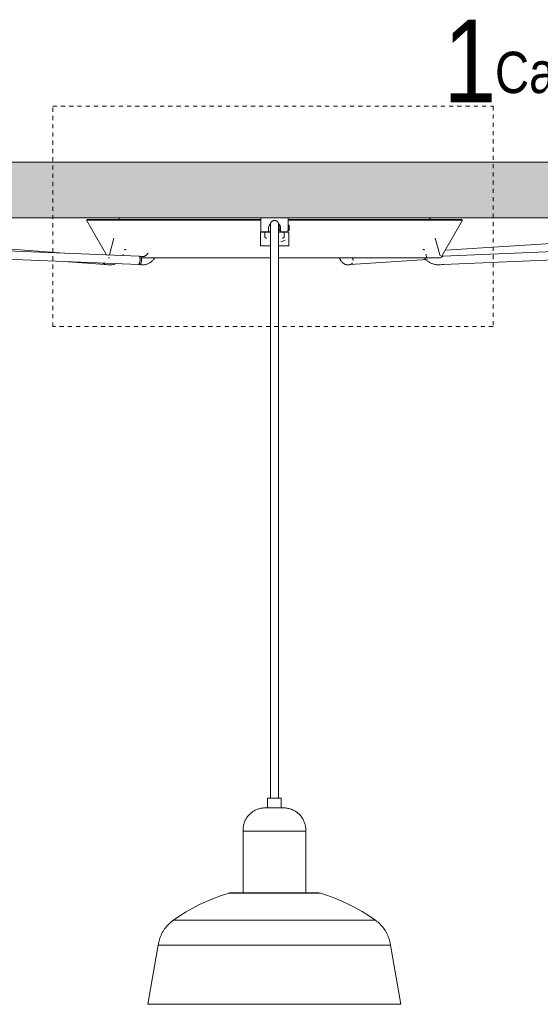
# Model space of a CAD drawing. Header units: millimetres. Extents: x 5395 to 9802, y 581 to 7363.
# Tile 3 of 7: x 6409 to 6787, y 1429 to 2144. Entities that reach past the tile are written whole.
import ezdxf

# ---------------------------------------------------------------- set-up
doc = ezdxf.new("R2010")
doc.units = ezdxf.units.MM
doc.linetypes.add('Dash', pattern=[6, 3, -3])
doc.layers.add('Lighthing Fixture Dim Grey Dash', color=7, linetype='Dash', lineweight=9, true_color=0xd2d2d2)
for name, color, linetype, lineweight in [('Luminarias', 7, 'Continuous', 20), ('Notas de texto', 7, 'Continuous', 9), ('Techos', 7, 'Continuous', 9)]:
    doc.layers.add(name, color=color, linetype=linetype, lineweight=lineweight)
doc.styles.add('Arial Narrow_1', font='ARIALN.TTF', dxfattribs={"height": 60})
doc.styles.add('Arial Narrow_2', font='ARIALN.TTF', dxfattribs={"height": 30})

# ---------------------------------------------------------------- blocks, each defined once
blk = doc.blocks.new('64255-124-5L - 64314-44-5L SAMBA Black_ribbon beige pendant lamp ø450-5L-812508-Alzado_PDF')
at = {"layer": 'Luminarias', "lineweight": 9}
for p, q in [((6495.75, 1972.23), (5852.86, 1997.7)), ((6444.49, 1974.26), (6131.37, 1997.95)), ((6458.28, 1998.89), (6457.42, 1998.39)), ((6457.42, 1998.39), (6471.99, 1973.17)), ((6584.11, 1998.39), (6457.42, 1998.39)), ((6584.1, 1998.89), (6458.28, 1998.89)), ((6481.1, 1999.42), (6480.96, 1998.89)), ((6482, 2000), (6481.86, 2000)), ((6584.11, 2000), (6584.11, 1990)), ((6594.11, 2000), (6584.11, 2000)), ((6591.11, 1995.21), (6591.11, 1995.21)), ((6604.11, 2000), (6594.11, 2000)), ((6597.11, 1995.21), (6597.11, 1995.21)), ((6604.11, 1994.8), (6604.11, 2000)), ((6730.8, 1998.39), (6604.12, 1998.39)), ((6729.94, 1998.89), (6604.13, 1998.89)), ((6706.22, 2000), (6706.36, 2000)), ((6707.26, 1998.89), (6707.12, 1999.42)), ((6715.3, 1971.57), (6730.8, 1998.39)), ((7333.84, 1997.63), (6716.5, 1972.23)), ((7055.7, 1997.95), (6718.23, 1976.63)), ((6730.8, 1998.39), (6729.94, 1998.89)), ((5853.01, 1991.69), (6495.51, 1966.24)), ((6583.82, 1989.27), (6583.82, 1979.77)), ((6584.11, 1990), (6589.75, 1990)), ((6587.18, 1990), (6587.18, 1986)), ((6589.05, 1989.77), (6591.06, 1989.77)), ((6589.65, 1989.77), (6591.06, 1989.77)), ((6589.75, 1990), (6589.75, 1992.66)), ((6589.75, 1989.74), (6589.75, 1990)), ((6591.11, 1994.95), (6591.11, 1986.75)), ((6591.11, 1989.48), (6591.11, 1983.84)), ((6597.85, 1994.8), (6597.05, 1994)), ((6597.07, 1991.58), (6597.85, 1990.8)), ((6597.11, 1986.75), (6597.11, 1994.95)), ((6597.11, 1983.84), (6597.11, 1989.48)), ((6597.56, 1989.77), (6598.56, 1989.77)), ((6597.56, 1989.77), (6599.17, 1989.77)), ((6597.85, 1994.8), (6597.85, 1990.8)), ((6597.85, 1990.8), (6598.47, 1990.8)), ((6598.47, 1992.66), (6598.47, 1990)), ((6598.47, 1990), (6598.47, 1989.74)), ((6598.47, 1990), (6604.11, 1990)), ((6601.04, 1986), (6601.04, 1990)), ((6603.61, 1990.8), (6604.85, 1990.8)), ((6604.85, 1994.8), (6603.83, 1994.8)), ((6604.85, 1993.28), (6603.93, 1993.28)), ((6604.85, 1991.52), (6603.99, 1991.52)), ((6604.11, 1990), (6604.11, 1990.8)), ((6604.4, 1979.77), (6604.4, 1989.27)), ((6604.85, 1990.8), (6604.85, 1994.8)), ((6604.85, 1991.52), (6604.85, 1991.82)), ((6716.74, 1966.24), (7334.25, 1991.64)), ((6477.36, 1985.46), (6474.08, 1973.22)), ((6587.18, 1986), (6588.36, 1985)), ((6591.11, 1983.84), (6591.11, 1578.51)), ((6597.11, 1578.51), (6597.11, 1983.84)), ((6598.65, 1982.73), (6601.89, 1983.84)), ((6599.86, 1985), (6601.04, 1986)), ((6714.14, 1973.22), (6710.86, 1985.46)), ((6485.94, 1977.09), (6486.2, 1977.09)), ((6591.02, 1979.77), (6583.82, 1979.77)), ((6604.4, 1979.77), (6597.2, 1979.77)), ((6702.16, 1977.09), (6702.34, 1977.09)), ((6444.14, 1968.27), (6470.96, 1966.24)), ((6473.87, 1971.07), (6474.16, 1971.07)), ((6484.21, 1973.74), (6483.93, 1972.7)), ((6497.05, 1972.11), (6495.92, 1972.22)), ((6497.84, 1971.99), (6496.03, 1972.21)), ((6649.01, 1966.24), (6704.95, 1969.77)), ((6704.72, 1971.07), (6704.01, 1973.74)), ((6716.32, 1972.22), (6715.61, 1972.15)), ((6716.34, 1972.22), (6715.61, 1972.15)), ((6470.62, 1966.29), (6471.19, 1966.18)), ((6470.8, 1966.25), (6473.07, 1966.03)), ((6495.31, 1966.26), (6497.13, 1966.04)), ((6495.34, 1966.25), (6496.47, 1966.14)), ((6648.41, 1966.08), (6649.42, 1966.3)), ((6648.56, 1966.16), (6649.28, 1966.27)), ((6714.66, 1966.03), (6716.92, 1966.25)), ((6715.86, 1966.14), (6716.93, 1966.25)), ((6589.01, 1578.51), (6589.01, 1571.54)), ((6590.11, 1578.51), (6589.01, 1578.51)), ((6599.01, 1578.51), (6590.11, 1578.51)), ((6599.01, 1571.54), (6599.01, 1578.51)), ((6571.24, 1554.54), (6571.24, 1509.89)), ((6576.24, 1554.54), (6571.24, 1554.54)), ((6616.78, 1554.54), (6576.24, 1554.54)), ((6616.78, 1509.89), (6616.78, 1554.54)), ((6560.56, 1509.53), (6567.91, 1509.53)), ((6567.91, 1509.53), (6627.26, 1509.53)), ((6536.75, 1489.99), (6520.9, 1489.99)), ((6667.39, 1489.99), (6536.75, 1489.99)), ((6509.55, 1471.86), (6502, 1428.89)), ((6528.1, 1471.86), (6509.55, 1471.86)), ((6678.47, 1471.86), (6528.1, 1471.86)), ((6686.01, 1428.89), (6678.47, 1471.86)), ((6522.21, 1428.89), (6502, 1428.89)), ((6686.01, 1428.89), (6522.21, 1428.89))]:
    blk.add_line(p, q, dxfattribs=at)
at = {"layer": 'Luminarias', "lineweight": 9, "flags": 128}
for points in [[(6481.1, 1999.42), (6481.11, 1999.45), (6481.12, 1999.48), (6481.13, 1999.51), (6481.14, 1999.54), (6481.15, 1999.57), (6481.17, 1999.6), (6481.18, 1999.62), (6481.2, 1999.65), (6481.22, 1999.67), (6481.24, 1999.7), (6481.26, 1999.72), (6481.28, 1999.75), (6481.3, 1999.77), (6481.32, 1999.79), (6481.35, 1999.81), (6481.37, 1999.83), (6481.39, 1999.85), (6481.42, 1999.87), (6481.45, 1999.89), (6481.47, 1999.9), (6481.5, 1999.92), (6481.53, 1999.93), (6481.56, 1999.94), (6481.59, 1999.95), (6481.62, 1999.96), (6481.65, 1999.97), (6481.68, 1999.98), (6481.71, 1999.99), (6481.74, 1999.99), (6481.77, 2000), (6481.8, 2000), (6481.83, 2000), (6481.85, 2000)], [(6538.29, 1999.99), (6538.32, 2000), (6538.34, 2000), (6538.36, 2000)], [(6591.11, 1995.21), (6591.11, 1995.33), (6591.12, 1995.45), (6591.13, 1995.57), (6591.15, 1995.69), (6591.17, 1995.81), (6591.2, 1995.93), (6591.23, 1996.04), (6591.26, 1996.16), (6591.3, 1996.27), (6591.35, 1996.38), (6591.39, 1996.49), (6591.45, 1996.6), (6591.51, 1996.7), (6591.57, 1996.81), (6591.63, 1996.91), (6591.7, 1997.01), (6591.78, 1997.1), (6591.85, 1997.19), (6591.93, 1997.28), (6592.02, 1997.37), (6592.11, 1997.45), (6592.2, 1997.53), (6592.29, 1997.6), (6592.39, 1997.67), (6592.49, 1997.74), (6592.59, 1997.8), (6592.7, 1997.86), (6592.8, 1997.91), (6592.91, 1997.96), (6593.02, 1998.01), (6593.13, 1998.05), (6593.25, 1998.09), (6593.36, 1998.12), (6593.48, 1998.15), (6593.6, 1998.17), (6593.72, 1998.19), (6593.84, 1998.2), (6593.96, 1998.21), (6594.08, 1998.21), (6594.11, 1998.21)], [(6591.11, 1995.21), (6591.11, 1995.13), (6591.11, 1995.04), (6591.11, 1994.94), (6591.11, 1994.83), (6591.11, 1994.72), (6591.11, 1994.59), (6591.11, 1994.46), (6591.11, 1994.32), (6591.11, 1994.17), (6591.11, 1994.01), (6591.11, 1993.85), (6591.11, 1993.68), (6591.11, 1993.5), (6591.11, 1993.32), (6591.11, 1993.13), (6591.11, 1992.93), (6591.11, 1992.73), (6591.11, 1992.53), (6591.11, 1992.31), (6591.11, 1992.1), (6591.11, 1991.88), (6591.11, 1991.66), (6591.11, 1991.43), (6591.11, 1991.2), (6591.11, 1990.96), (6591.11, 1990.73), (6591.11, 1990.49), (6591.11, 1990.25), (6591.11, 1990.01), (6591.11, 1989.77), (6591.11, 1989.53), (6591.11, 1989.48)], [(6591.11, 1994.62), (6591.11, 1995.02), (6591.11, 1995.2), (6591.11, 1995.21)], [(6594.11, 1998.21), (6594.23, 1998.21), (6594.35, 1998.2), (6594.47, 1998.19), (6594.59, 1998.18), (6594.71, 1998.15), (6594.82, 1998.13), (6594.94, 1998.1), (6595.05, 1998.06), (6595.17, 1998.02), (6595.28, 1997.98), (6595.39, 1997.93), (6595.49, 1997.88), (6595.6, 1997.82), (6595.7, 1997.76), (6595.8, 1997.69), (6595.9, 1997.62), (6596, 1997.55), (6596.09, 1997.47), (6596.18, 1997.39), (6596.26, 1997.3), (6596.34, 1997.22), (6596.42, 1997.13), (6596.5, 1997.03), (6596.57, 1996.93), (6596.63, 1996.84), (6596.7, 1996.73), (6596.75, 1996.63), (6596.81, 1996.52), (6596.86, 1996.41), (6596.91, 1996.3), (6596.95, 1996.19), (6596.98, 1996.07), (6597.02, 1995.96), (6597.04, 1995.84), (6597.07, 1995.72), (6597.08, 1995.61), (6597.1, 1995.49), (6597.11, 1995.37), (6597.11, 1995.25), (6597.11, 1995.21)], [(6597.11, 1995.21), (6597.11, 1995.11), (6597.11, 1994.78), (6597.11, 1994.62)], [(6597.11, 1994.69), (6597.11, 1994.81), (6597.11, 1994.92), (6597.11, 1995.02), (6597.11, 1995.11), (6597.11, 1995.2), (6597.11, 1995.21)], [(6649.86, 2000), (6649.88, 2000), (6649.9, 2000), (6649.93, 1999.99)], [(6706.36, 2000), (6706.4, 2000), (6706.43, 2000), (6706.46, 1999.99), (6706.49, 1999.99), (6706.52, 1999.98), (6706.55, 1999.98), (6706.58, 1999.97), (6706.61, 1999.96), (6706.64, 1999.95), (6706.67, 1999.94), (6706.7, 1999.93), (6706.73, 1999.91), (6706.75, 1999.9), (6706.78, 1999.88), (6706.81, 1999.86), (6706.83, 1999.85), (6706.86, 1999.83), (6706.88, 1999.81), (6706.9, 1999.79), (6706.92, 1999.76), (6706.95, 1999.74), (6706.97, 1999.72), (6706.99, 1999.69), (6707, 1999.67), (6707.02, 1999.64), (6707.04, 1999.61), (6707.05, 1999.59), (6707.07, 1999.56), (6707.08, 1999.53), (6707.09, 1999.5), (6707.1, 1999.47), (6707.11, 1999.44), (6707.12, 1999.42)], [(6583.82, 1989.27), (6583.82, 1989.29), (6583.82, 1989.31), (6583.82, 1989.33), (6583.82, 1989.35), (6583.83, 1989.37), (6583.83, 1989.39), (6583.84, 1989.41), (6583.84, 1989.43), (6583.85, 1989.45), (6583.86, 1989.47), (6583.86, 1989.48), (6583.87, 1989.5), (6583.88, 1989.52), (6583.89, 1989.54), (6583.9, 1989.55), (6583.92, 1989.57), (6583.93, 1989.59), (6583.94, 1989.6), (6583.96, 1989.62), (6583.97, 1989.63), (6583.98, 1989.65), (6584, 1989.66), (6584.02, 1989.67), (6584.03, 1989.68), (6584.05, 1989.69), (6584.07, 1989.7), (6584.08, 1989.71), (6584.1, 1989.72), (6584.12, 1989.73), (6584.14, 1989.74), (6584.16, 1989.75), (6584.18, 1989.75), (6584.2, 1989.76), (6584.22, 1989.76), (6584.24, 1989.77), (6584.26, 1989.77), (6584.28, 1989.77), (6584.3, 1989.77), (6584.32, 1989.77), (6584.32, 1989.77)], [(6591.03, 1989.77), (6590.66, 1989.77), (6590.3, 1989.77), (6589.94, 1989.77), (6589.59, 1989.77), (6589.25, 1989.77), (6588.91, 1989.77), (6588.58, 1989.77), (6588.26, 1989.77), (6587.95, 1989.77), (6587.65, 1989.77), (6587.37, 1989.77), (6587.09, 1989.77), (6586.82, 1989.77), (6586.57, 1989.77), (6586.32, 1989.77), (6586.09, 1989.77), (6585.87, 1989.77), (6585.67, 1989.77), (6585.48, 1989.77), (6585.3, 1989.77), (6585.14, 1989.77), (6584.99, 1989.77), (6584.85, 1989.77), (6584.73, 1989.77), (6584.63, 1989.77), (6584.54, 1989.77), (6584.46, 1989.77), (6584.4, 1989.77), (6584.36, 1989.77), (6584.33, 1989.77), (6584.32, 1989.77), (6584.32, 1989.77)], [(6584.32, 1989.77), (6584.33, 1989.77), (6584.35, 1989.77), (6584.39, 1989.77), (6584.45, 1989.77), (6584.52, 1989.77), (6584.6, 1989.77), (6584.7, 1989.77), (6584.82, 1989.77), (6584.95, 1989.77), (6585.09, 1989.77), (6585.25, 1989.77), (6585.43, 1989.77), (6585.61, 1989.77), (6585.82, 1989.77), (6586.03, 1989.77), (6586.26, 1989.77), (6586.5, 1989.77), (6586.75, 1989.77), (6587.01, 1989.77), (6587.29, 1989.77), (6587.47, 1989.77)], [(6589.84, 1989.77), (6590.2, 1989.77), (6590.56, 1989.77), (6590.93, 1989.77), (6591.11, 1989.77)], [(6603.9, 1989.77), (6603.89, 1989.77), (6603.87, 1989.77), (6603.83, 1989.77), (6603.77, 1989.77), (6603.7, 1989.77), (6603.62, 1989.77), (6603.52, 1989.77), (6603.4, 1989.77), (6603.27, 1989.77), (6603.12, 1989.77), (6602.96, 1989.77), (6602.79, 1989.77), (6602.6, 1989.77), (6602.4, 1989.77), (6602.19, 1989.77), (6601.96, 1989.77), (6601.72, 1989.77), (6601.47, 1989.77), (6601.2, 1989.77), (6600.93, 1989.77), (6600.64, 1989.77), (6600.35, 1989.77), (6600.04, 1989.77), (6599.72, 1989.77), (6599.4, 1989.77), (6599.06, 1989.77), (6598.72, 1989.77), (6598.37, 1989.77), (6598.02, 1989.77), (6597.66, 1989.77), (6597.29, 1989.77), (6597.1, 1989.77)], [(6597.11, 1989.48), (6597.11, 1989.73), (6597.11, 1989.97), (6597.11, 1990.21), (6597.11, 1990.45), (6597.11, 1990.68), (6597.11, 1990.92), (6597.11, 1991.15), (6597.11, 1991.38), (6597.11, 1991.61), (6597.11, 1991.84), (6597.11, 1992.06), (6597.11, 1992.27), (6597.11, 1992.49), (6597.11, 1992.69), (6597.11, 1992.89), (6597.11, 1993.09), (6597.11, 1993.28), (6597.11, 1993.47), (6597.11, 1993.65), (6597.11, 1993.82), (6597.11, 1993.98), (6597.11, 1994.14), (6597.11, 1994.29), (6597.11, 1994.43), (6597.11, 1994.57), (6597.11, 1994.69)], [(6597.19, 1989.77), (6597.56, 1989.77), (6597.92, 1989.77), (6598.28, 1989.77), (6598.47, 1989.77)], [(6600.85, 1989.77), (6601.13, 1989.77), (6601.4, 1989.77), (6601.65, 1989.77), (6601.9, 1989.77), (6602.13, 1989.77), (6602.35, 1989.77), (6602.55, 1989.77), (6602.74, 1989.77), (6602.92, 1989.77), (6603.08, 1989.77), (6603.23, 1989.77), (6603.37, 1989.77), (6603.49, 1989.77), (6603.59, 1989.77), (6603.68, 1989.77), (6603.75, 1989.77), (6603.81, 1989.77), (6603.86, 1989.77), (6603.88, 1989.77), (6603.9, 1989.77), (6603.9, 1989.77)], [(6603.9, 1989.77), (6603.92, 1989.77), (6603.94, 1989.77), (6603.96, 1989.77), (6603.98, 1989.77), (6604, 1989.76), (6604.02, 1989.76), (6604.04, 1989.75), (6604.06, 1989.75), (6604.08, 1989.74), (6604.09, 1989.73), (6604.11, 1989.73), (6604.13, 1989.72), (6604.15, 1989.71), (6604.17, 1989.7), (6604.18, 1989.69), (6604.2, 1989.67), (6604.21, 1989.66), (6604.23, 1989.65), (6604.24, 1989.64), (6604.26, 1989.62), (6604.27, 1989.61), (6604.29, 1989.59), (6604.3, 1989.58), (6604.31, 1989.56), (6604.32, 1989.54), (6604.33, 1989.52), (6604.34, 1989.51), (6604.35, 1989.49), (6604.36, 1989.47), (6604.37, 1989.45), (6604.37, 1989.43), (6604.38, 1989.41), (6604.39, 1989.39), (6604.39, 1989.38), (6604.39, 1989.36), (6604.4, 1989.34), (6604.4, 1989.32), (6604.4, 1989.3), (6604.4, 1989.27), (6604.4, 1989.27)], [(6485.09, 1976.71), (6485.11, 1976.74), (6485.14, 1976.77), (6485.17, 1976.8), (6485.19, 1976.83), (6485.22, 1976.86), (6485.25, 1976.88), (6485.28, 1976.9), (6485.32, 1976.93), (6485.35, 1976.95), (6485.38, 1976.97), (6485.42, 1976.98), (6485.45, 1977), (6485.49, 1977.02), (6485.52, 1977.03), (6485.56, 1977.04), (6485.6, 1977.05), (6485.64, 1977.06), (6485.67, 1977.07), (6485.71, 1977.08), (6485.75, 1977.08), (6485.79, 1977.09), (6485.83, 1977.09)], [(6486.41, 1977.09), (6486.06, 1977.09), (6485.88, 1977.09)], [(6502.22, 1974.49), (6502.06, 1974.26), (6501.9, 1974.03), (6501.73, 1973.82), (6501.56, 1973.62), (6501.39, 1973.44), (6501.21, 1973.26), (6501.03, 1973.1), (6500.85, 1972.94), (6500.66, 1972.8), (6500.48, 1972.67), (6500.29, 1972.56), (6500.1, 1972.45), (6499.92, 1972.36), (6499.73, 1972.27), (6499.55, 1972.2), (6499.36, 1972.14), (6499.18, 1972.08), (6498.99, 1972.04), (6498.81, 1972.01), (6498.63, 1971.99), (6498.44, 1971.97), (6498.27, 1971.97)], [(6702.27, 1977.09), (6702.02, 1977.09), (6701.77, 1977.09)], [(6702.4, 1977.09), (6702.44, 1977.09), (6702.48, 1977.08), (6702.52, 1977.08), (6702.55, 1977.07), (6702.59, 1977.06), (6702.63, 1977.05), (6702.67, 1977.04), (6702.7, 1977.03), (6702.74, 1977.01), (6702.78, 1977), (6702.81, 1976.98), (6702.85, 1976.96), (6702.88, 1976.94), (6702.91, 1976.92), (6702.94, 1976.9), (6702.97, 1976.87), (6703, 1976.85), (6703.03, 1976.82), (6703.06, 1976.79), (6703.09, 1976.77), (6703.11, 1976.74), (6703.14, 1976.71)], [(6473.78, 1971.07), (6473.74, 1971.07), (6473.7, 1971.07), (6473.66, 1971.08), (6473.62, 1971.08), (6473.58, 1971.09), (6473.54, 1971.1), (6473.5, 1971.11), (6473.46, 1971.12), (6473.42, 1971.13), (6473.39, 1971.15)], [(6473.61, 1972.86), (6473.63, 1972.86), (6473.65, 1972.86), (6473.66, 1972.86), (6473.68, 1972.86), (6473.7, 1972.87), (6473.72, 1972.87), (6473.74, 1972.87), (6473.76, 1972.88), (6473.78, 1972.89), (6473.8, 1972.89), (6473.81, 1972.9)], [(6473.93, 1971.07), (6473.78, 1971.07), (6473.78, 1971.07)], [(6474.03, 1973.1), (6474.04, 1973.11), (6474.05, 1973.13), (6474.05, 1973.15), (6474.06, 1973.17), (6474.07, 1973.19), (6474.07, 1973.2), (6474.08, 1973.22)], [(6474.34, 1965.97), (6474.88, 1965.98), (6475.42, 1966.01), (6475.96, 1966.07), (6476.5, 1966.15), (6477.03, 1966.25), (6477.56, 1966.37), (6478.09, 1966.51), (6478.61, 1966.68), (6479.12, 1966.86)], [(6497.59, 1971.07), (6500.54, 1971.07), (6503.64, 1971.07), (6506.89, 1971.07), (6510.27, 1971.07), (6513.79, 1971.07), (6517.44, 1971.07), (6521.21, 1971.07), (6525.1, 1971.07), (6529.09, 1971.07), (6533.19, 1971.07), (6537.39, 1971.07), (6541.68, 1971.07), (6546.05, 1971.07), (6550.51, 1971.07), (6555.03, 1971.07), (6559.61, 1971.07), (6564.25, 1971.07), (6568.93, 1971.07), (6573.66, 1971.07), (6578.41, 1971.07), (6583.2, 1971.07), (6588, 1971.07), (6591.11, 1971.07)], [(6498.27, 1971.97), (6498.09, 1971.97), (6497.91, 1971.99), (6497.84, 1971.99)], [(6498.27, 1965.97), (6498.76, 1965.98), (6499.25, 1966.02), (6499.74, 1966.08), (6500.22, 1966.17), (6500.7, 1966.28), (6501.17, 1966.42), (6501.63, 1966.57), (6502.09, 1966.75), (6502.54, 1966.96), (6502.98, 1967.18), (6503.4, 1967.43), (6503.82, 1967.69), (6504.22, 1967.97), (6504.62, 1968.28), (6505, 1968.59), (6505.36, 1968.93), (6505.72, 1969.28), (6506.06, 1969.65), (6506.38, 1970.03), (6506.69, 1970.42), (6506.99, 1970.83), (6507.16, 1971.08)], [(6597.11, 1971.07), (6598.92, 1971.07), (6603.73, 1971.07), (6608.51, 1971.07), (6613.28, 1971.07), (6618.02, 1971.07), (6622.71, 1971.07), (6627.36, 1971.07), (6631.96, 1971.07), (6636.5, 1971.07), (6640.97, 1971.07), (6645.36, 1971.07), (6649.68, 1971.07), (6653.9, 1971.07), (6658.03, 1971.07), (6662.05, 1971.07), (6665.97, 1971.07), (6669.77, 1971.07), (6673.46, 1971.07), (6677.01, 1971.07), (6680.43, 1971.07), (6683.71, 1971.07), (6686.86, 1971.07), (6689.85, 1971.07), (6692.69, 1971.07), (6695.37, 1971.07), (6697.89, 1971.07), (6700.24, 1971.07), (6702.42, 1971.07), (6704.43, 1971.07), (6706.27, 1971.07), (6707.92, 1971.07), (6709.39, 1971.07), (6710.68, 1971.07), (6711.78, 1971.07), (6712.69, 1971.07), (6713.42, 1971.07), (6713.95, 1971.07), (6714.29, 1971.07), (6714.44, 1971.07), (6714.44, 1971.07)], [(6647.34, 1965.97), (6646.88, 1965.99), (6646.42, 1966.05), (6645.98, 1966.16), (6645.55, 1966.3), (6645.14, 1966.47), (6644.76, 1966.67), (6644.39, 1966.89), (6644.05, 1967.13), (6643.73, 1967.39), (6643.43, 1967.67), (6643.15, 1967.96), (6642.88, 1968.27), (6642.63, 1968.58), (6642.39, 1968.91), (6642.17, 1969.24), (6641.96, 1969.59), (6641.76, 1969.95), (6641.57, 1970.31), (6641.39, 1970.69), (6641.23, 1971.07)], [(6703.01, 1970.97), (6703.37, 1970.55), (6703.73, 1970.15), (6704.12, 1969.76), (6704.51, 1969.39), (6704.93, 1969.04), (6705.35, 1968.7), (6705.79, 1968.38), (6706.24, 1968.07), (6706.71, 1967.79), (6707.18, 1967.52), (6707.66, 1967.28), (6708.16, 1967.05), (6708.66, 1966.85), (6709.17, 1966.66), (6709.69, 1966.5), (6710.21, 1966.36), (6710.74, 1966.24), (6711.27, 1966.14), (6711.81, 1966.07), (6712.35, 1966.01), (6712.89, 1965.98), (6713.4, 1965.97)], [(6714.44, 1971.07), (6714.35, 1971.07), (6714.06, 1971.07), (6713.58, 1971.07), (6712.91, 1971.07), (6712.04, 1971.07), (6710.99, 1971.07), (6709.76, 1971.07), (6708.33, 1971.07), (6707.63, 1971.07)], [(6714.14, 1973.22), (6714.15, 1973.2), (6714.15, 1973.18), (6714.16, 1973.16), (6714.17, 1973.14), (6714.17, 1973.13), (6714.18, 1973.11), (6714.19, 1973.09), (6714.2, 1973.08), (6714.21, 1973.06), (6714.23, 1973.04), (6714.24, 1973.03), (6714.25, 1973.01), (6714.27, 1973), (6714.28, 1972.99), (6714.29, 1972.97), (6714.31, 1972.96), (6714.32, 1972.95), (6714.34, 1972.94), (6714.36, 1972.93), (6714.37, 1972.92), (6714.39, 1972.91), (6714.41, 1972.9), (6714.43, 1972.89), (6714.44, 1972.88), (6714.46, 1972.88), (6714.48, 1972.87), (6714.5, 1972.87), (6714.52, 1972.86), (6714.54, 1972.86), (6714.56, 1972.86), (6714.58, 1972.86), (6714.6, 1972.86), (6714.61, 1972.86)], [(6715.3, 1971.57), (6715.28, 1971.53), (6715.26, 1971.5), (6715.24, 1971.47), (6715.21, 1971.44), (6715.19, 1971.4), (6715.16, 1971.38), (6715.13, 1971.35), (6715.1, 1971.32), (6715.07, 1971.29), (6715.04, 1971.27), (6715.01, 1971.25), (6714.98, 1971.22), (6714.94, 1971.2), (6714.91, 1971.18), (6714.87, 1971.17), (6714.84, 1971.15), (6714.8, 1971.14), (6714.76, 1971.12), (6714.72, 1971.11), (6714.69, 1971.1), (6714.65, 1971.09), (6714.61, 1971.08), (6714.57, 1971.08), (6714.53, 1971.07), (6714.49, 1971.07), (6714.45, 1971.07), (6714.44, 1971.07)], [(6473.07, 1966.03), (6473.61, 1965.99), (6474.15, 1965.97), (6474.34, 1965.97)], [(6497.13, 1966.04), (6497.62, 1965.99), (6498.11, 1965.97), (6498.27, 1965.97)], [(6647.34, 1965.97), (6647.8, 1965.99), (6648.26, 1966.05), (6648.41, 1966.08)], [(6713.4, 1965.97), (6713.94, 1965.98), (6714.48, 1966.01), (6714.66, 1966.03)], [(6571.24, 1554.54), (6571.21, 1555.18), (6571.21, 1555.82), (6571.24, 1556.46), (6571.29, 1557.1), (6571.37, 1557.74), (6571.47, 1558.37), (6571.6, 1559), (6571.75, 1559.62), (6571.93, 1560.24), (6572.13, 1560.85), (6572.36, 1561.45), (6572.61, 1562.04), (6572.88, 1562.62), (6573.18, 1563.19), (6573.5, 1563.75), (6573.84, 1564.29), (6574.21, 1564.82), (6574.59, 1565.34), (6574.99, 1565.84), (6575.42, 1566.32), (6575.86, 1566.78), (6576.32, 1567.23), (6576.8, 1567.66), (6577.3, 1568.07), (6577.81, 1568.46), (6578.33, 1568.82), (6578.87, 1569.17), (6579.43, 1569.49), (6579.99, 1569.8), (6580.57, 1570.08), (6581.16, 1570.33), (6581.76, 1570.56), (6582.37, 1570.77), (6582.98, 1570.95), (6583.6, 1571.11), (6584.23, 1571.25), (6584.86, 1571.36), (6585.5, 1571.44), (6586.14, 1571.5), (6586.78, 1571.53), (6587.26, 1571.54)], [(6588.74, 1571.54), (6588.58, 1571.54), (6588.42, 1571.54), (6588.28, 1571.54), (6588.14, 1571.54), (6588.01, 1571.54), (6587.89, 1571.54), (6587.78, 1571.54), (6587.68, 1571.54), (6587.59, 1571.54), (6587.52, 1571.54), (6587.45, 1571.54), (6587.39, 1571.54), (6587.34, 1571.54), (6587.31, 1571.54), (6587.28, 1571.54), (6587.27, 1571.54), (6587.26, 1571.54)], [(6587.26, 1571.54), (6587.27, 1571.54), (6587.28, 1571.54), (6587.31, 1571.54), (6587.35, 1571.54), (6587.4, 1571.54), (6587.46, 1571.54), (6587.52, 1571.54), (6587.6, 1571.54), (6587.69, 1571.54), (6587.79, 1571.54), (6587.9, 1571.54), (6588.02, 1571.54), (6588.15, 1571.54), (6588.29, 1571.54), (6588.44, 1571.54), (6588.6, 1571.54), (6588.76, 1571.54), (6588.94, 1571.54), (6589.12, 1571.54), (6589.31, 1571.54), (6589.51, 1571.54), (6589.71, 1571.54), (6589.92, 1571.54), (6590.14, 1571.54), (6590.36, 1571.54), (6590.59, 1571.54), (6590.83, 1571.54), (6591.07, 1571.54), (6591.31, 1571.54), (6591.56, 1571.54), (6591.82, 1571.54), (6592.07, 1571.54), (6592.33, 1571.54), (6592.6, 1571.54), (6592.86, 1571.54), (6593.13, 1571.54), (6593.4, 1571.54), (6593.67, 1571.54), (6593.94, 1571.54), (6594.21, 1571.54), (6594.48, 1571.54), (6594.74, 1571.54), (6595.01, 1571.54), (6595.28, 1571.54), (6595.54, 1571.54), (6595.8, 1571.54), (6596.06, 1571.54), (6596.32, 1571.54), (6596.57, 1571.54), (6596.82, 1571.54), (6597.06, 1571.54), (6597.3, 1571.54), (6597.53, 1571.54), (6597.76, 1571.54), (6597.98, 1571.54), (6598.19, 1571.54)], [(6600.76, 1571.54), (6600.75, 1571.54), (6600.73, 1571.54), (6600.71, 1571.54), (6600.67, 1571.54), (6600.62, 1571.54), (6600.56, 1571.54), (6600.49, 1571.54), (6600.41, 1571.54), (6600.32, 1571.54), (6600.22, 1571.54), (6600.11, 1571.54), (6599.99, 1571.54), (6599.86, 1571.54), (6599.73, 1571.54), (6599.58, 1571.54), (6599.42, 1571.54), (6599.25, 1571.54), (6599.08, 1571.54), (6598.9, 1571.54), (6598.71, 1571.54), (6598.51, 1571.54), (6598.31, 1571.54), (6598.1, 1571.54), (6597.88, 1571.54), (6597.65, 1571.54), (6597.42, 1571.54), (6597.19, 1571.54), (6596.95, 1571.54), (6596.7, 1571.54), (6596.45, 1571.54), (6596.2, 1571.54), (6595.94, 1571.54), (6595.68, 1571.54), (6595.42, 1571.54), (6595.16, 1571.54), (6594.89, 1571.54), (6594.62, 1571.54), (6594.35, 1571.54), (6594.08, 1571.54), (6593.81, 1571.54), (6593.54, 1571.54), (6593.27, 1571.54), (6593.01, 1571.54), (6592.74, 1571.54), (6592.48, 1571.54), (6592.21, 1571.54), (6591.96, 1571.54), (6591.7, 1571.54), (6591.45, 1571.54), (6591.2, 1571.54), (6590.96, 1571.54), (6590.72, 1571.54), (6590.49, 1571.54), (6590.26, 1571.54), (6590.04, 1571.54), (6589.82, 1571.54), (6589.61, 1571.54), (6589.41, 1571.54), (6589.22, 1571.54), (6589.03, 1571.54), (6588.86, 1571.54), (6588.74, 1571.54)], [(6598.19, 1571.54), (6598.4, 1571.54), (6598.6, 1571.54), (6598.8, 1571.54), (6598.98, 1571.54), (6599.16, 1571.54), (6599.27, 1571.54)], [(6599.27, 1571.54), (6599.44, 1571.54), (6599.59, 1571.54), (6599.74, 1571.54), (6599.88, 1571.54), (6600.01, 1571.54), (6600.13, 1571.54), (6600.23, 1571.54), (6600.33, 1571.54), (6600.42, 1571.54), (6600.5, 1571.54), (6600.57, 1571.54), (6600.63, 1571.54), (6600.67, 1571.54), (6600.71, 1571.54), (6600.74, 1571.54), (6600.75, 1571.54), (6600.76, 1571.54)], [(6600.76, 1571.54), (6601.4, 1571.52), (6602.04, 1571.48), (6602.68, 1571.42), (6603.31, 1571.33), (6603.94, 1571.22), (6604.57, 1571.08), (6605.19, 1570.91), (6605.81, 1570.72), (6606.41, 1570.51), (6607.01, 1570.27), (6607.59, 1570.01), (6608.17, 1569.72), (6608.73, 1569.41), (6609.28, 1569.08), (6609.82, 1568.73), (6610.34, 1568.36), (6610.85, 1567.97), (6611.34, 1567.55), (6611.81, 1567.12), (6612.27, 1566.67), (6612.71, 1566.2), (6613.13, 1565.71), (6613.53, 1565.21), (6613.91, 1564.69), (6614.26, 1564.16), (6614.6, 1563.61), (6614.91, 1563.05), (6615.2, 1562.48), (6615.47, 1561.89), (6615.72, 1561.3), (6615.94, 1560.7), (6616.13, 1560.09), (6616.31, 1559.47), (6616.45, 1558.84), (6616.57, 1558.21), (6616.67, 1557.58), (6616.74, 1556.94), (6616.79, 1556.3), (6616.81, 1555.66), (6616.8, 1555.01), (6616.78, 1554.54)], [(6520.63, 1489.99), (6525.2, 1493.1), (6529.9, 1496.02), (6534.7, 1498.75), (6539.61, 1501.29), (6544.62, 1503.62), (6549.72, 1505.76), (6554.9, 1507.69), (6560.16, 1509.41), (6560.56, 1509.53)], [(6560.56, 1509.53), (6560.86, 1509.62), (6561.17, 1509.7), (6561.48, 1509.76), (6561.79, 1509.81), (6562.1, 1509.85), (6562.41, 1509.87), (6562.73, 1509.88), (6562.89, 1509.89)], [(6569.72, 1509.89), (6568.97, 1509.89), (6568.25, 1509.89), (6567.57, 1509.89), (6566.93, 1509.89), (6566.34, 1509.89), (6565.79, 1509.89), (6565.29, 1509.89), (6564.84, 1509.89), (6564.43, 1509.89), (6564.06, 1509.89), (6563.75, 1509.89), (6563.48, 1509.89), (6563.27, 1509.89), (6563.1, 1509.89), (6562.98, 1509.89), (6562.91, 1509.89), (6562.89, 1509.89)], [(6562.89, 1509.89), (6562.91, 1509.89), (6562.99, 1509.89), (6563.11, 1509.89), (6563.29, 1509.89), (6563.51, 1509.89), (6563.78, 1509.89), (6564.1, 1509.89), (6564.47, 1509.89), (6564.88, 1509.89), (6565.35, 1509.89), (6565.85, 1509.89), (6566.41, 1509.89), (6567, 1509.89), (6567.64, 1509.89), (6568.32, 1509.89), (6569.05, 1509.89), (6569.27, 1509.89)], [(6625.13, 1509.89), (6625.1, 1509.89), (6625.03, 1509.89), (6624.9, 1509.89), (6624.73, 1509.89), (6624.51, 1509.89), (6624.24, 1509.89), (6623.92, 1509.89), (6623.55, 1509.89), (6623.13, 1509.89), (6622.67, 1509.89), (6622.16, 1509.89), (6621.61, 1509.89), (6621.01, 1509.89), (6620.37, 1509.89), (6619.69, 1509.89), (6618.97, 1509.89), (6618.21, 1509.89), (6617.4, 1509.89), (6616.57, 1509.89), (6615.69, 1509.89), (6614.78, 1509.89), (6613.84, 1509.89), (6612.86, 1509.89), (6611.86, 1509.89), (6610.82, 1509.89), (6609.76, 1509.89), (6608.68, 1509.89), (6607.57, 1509.89), (6606.44, 1509.89), (6605.29, 1509.89), (6604.12, 1509.89), (6602.93, 1509.89), (6601.73, 1509.89), (6600.52, 1509.89), (6599.3, 1509.89), (6598.07, 1509.89), (6596.83, 1509.89), (6595.59, 1509.89), (6594.34, 1509.89), (6593.1, 1509.89), (6591.86, 1509.89), (6590.62, 1509.89), (6589.38, 1509.89), (6588.16, 1509.89), (6586.94, 1509.89), (6585.73, 1509.89), (6584.54, 1509.89), (6583.36, 1509.89), (6582.2, 1509.89), (6581.06, 1509.89), (6579.94, 1509.89), (6578.84, 1509.89), (6577.76, 1509.89), (6576.72, 1509.89), (6575.69, 1509.89), (6574.7, 1509.89), (6573.74, 1509.89), (6572.81, 1509.89), (6571.92, 1509.89), (6571.06, 1509.89), (6570.24, 1509.89), (6569.72, 1509.89)], [(6618.29, 1509.89), (6619.05, 1509.89), (6619.77, 1509.89), (6620.45, 1509.89), (6621.08, 1509.89), (6621.67, 1509.89), (6622.22, 1509.89), (6622.73, 1509.89), (6623.18, 1509.89), (6623.59, 1509.89), (6623.95, 1509.89), (6624.27, 1509.89), (6624.54, 1509.89), (6624.75, 1509.89), (6624.92, 1509.89), (6625.04, 1509.89), (6625.11, 1509.89), (6625.13, 1509.89)], [(6625.13, 1509.89), (6625.44, 1509.88), (6625.76, 1509.86), (6626.07, 1509.83), (6626.38, 1509.79), (6626.69, 1509.73), (6627, 1509.66), (6627.3, 1509.58), (6627.46, 1509.53)], [(6627.46, 1509.53), (6632.72, 1507.83), (6637.9, 1505.91), (6643.01, 1503.79), (6648.02, 1501.47), (6652.94, 1498.95), (6657.76, 1496.23), (6662.46, 1493.33), (6667.04, 1490.23), (6667.39, 1489.99)], [(6509.55, 1471.86), (6509.72, 1472.92), (6509.93, 1473.96), (6510.19, 1475), (6510.49, 1476.03), (6510.82, 1477.05), (6511.2, 1478.05), (6511.62, 1479.03), (6512.07, 1480), (6512.57, 1480.95), (6513.1, 1481.88), (6513.67, 1482.79), (6514.27, 1483.67), (6514.91, 1484.53), (6515.58, 1485.36), (6516.29, 1486.17), (6517.03, 1486.94), (6517.79, 1487.69), (6518.59, 1488.4), (6519.42, 1489.08), (6520.27, 1489.73), (6520.63, 1489.99)], [(6667.39, 1489.99), (6668.25, 1489.36), (6669.09, 1488.69), (6669.9, 1487.99), (6670.68, 1487.26), (6671.43, 1486.49), (6672.15, 1485.7), (6672.83, 1484.88), (6673.49, 1484.03), (6674.1, 1483.16), (6674.69, 1482.26), (6675.23, 1481.34), (6675.74, 1480.4), (6676.22, 1479.44), (6676.65, 1478.46), (6677.04, 1477.47), (6677.4, 1476.46), (6677.71, 1475.43), (6677.98, 1474.4), (6678.21, 1473.35), (6678.4, 1472.3), (6678.47, 1471.86)]]:
    blk.add_lwpolyline(points, dxfattribs=at)
at = {"layer": 'Luminarias', "lineweight": 9}
for centre, major_axis, ratio, start_param, end_param in [((6594.11, 1994.95), (-3, 0), 0.999241, 6.161359, 6.283185), ((6594.11, 1994.95), (-3, 0), 0.999241, 3.141595, 3.264525), ((6594.11, 1994.62), (-3, 0), 0.99562, 6.168765, 6.257218), ((6594.11, 1994.95), (-3, 0), 0.999241, 0.000002, 0.088134), ((6594.11, 1994.62), (-3, 0), 0.99562, 3.167562, 3.256014), ((6594.11, 1994.95), (-3, 0), 0.999241, 3.053463, 3.141593), ((6471.19, 1969.23), (0.23, 2.99), 0.871428, 2.422009, 3.020213), ((6471.76, 1969.13), (0.57, 2.95), 0.868205, 2.414447, 3.306641), ((6471.08, 1969.23), (0.29, 2.99), 0.218795, 2.377252, 2.639051), ((6495.63, 1969.23), (0.29, 2.99), 0.243993, 3.42702, 3.685521), ((6495.63, 1969.23), (0.12, 3), 0.244886, 3.413092, 3.671611), ((6495.63, 1969.23), (0.12, 3), 0.244886, 4.461244, 6.292885), ((6495.63, 1969.23), (0.29, 2.99), 0.243993, 3.688819, 3.948921), ((6495.63, 1969.23), (0.29, 2.99), 0.243993, 4.212418, 6.306813), ((6495.63, 1969.23), (0.12, 3), 0.244886, 3.674891, 3.934964), ((6495.63, 1969.23), (0.29, 2.99), 0.243993, 3.950619, 4.211497), ((6495.67, 1969.23), (0.36, 2.98), 0.622311, 5.83431, 6.283185), ((6495.63, 1969.23), (0.12, 3), 0.244886, 3.93669, 4.197541), ((6495.63, 1969.23), (0.12, 3), 0.244886, 4.19849, 4.460289), ((6496.76, 1969.13), (0.29, 2.99), 0.243993, 3.443309, 6.306813), ((6495.67, 1969.23), (0.36, 2.98), 0.622311, 4.787112, 5.011949), ((6648.82, 1969.23), (-0.45, 2.97), 0.785685, 3.545646, 3.782751), ((6648.82, 1969.23), (-0.45, 2.97), 0.785685, 5.116443, 5.26156), ((6648.82, 1969.23), (-0.45, 2.97), 0.785685, 3.807446, 3.984778), ((6648.82, 1969.23), (-0.19, 2.99), 0.788548, 5.186206, 5.328502), ((6648.82, 1969.23), (-0.45, 2.97), 0.785685, 4.855667, 5.096278), ((6648.82, 1969.23), (-0.19, 2.99), 0.788548, 4.924407, 5.167816), ((6648.82, 1969.23), (-0.19, 2.99), 0.788548, 4.662607, 4.904079), ((6716.62, 1969.23), (-0.12, 3), 0.398615, 0.28737, 0.507201), ((6716.62, 1969.23), (-0.31, 2.98), 0.397151, 6.242538, 6.504338), ((6716.62, 1969.23), (-0.12, 3), 0.398615, 6.266787, 6.528587), ((6471.08, 1969.23), (0.29, 2.99), 0.218795, 2.90085, 3.16265), ((6471.76, 1969.13), (0.57, 2.95), 0.868205, 3.306641, 3.40746), ((6495.67, 1969.23), (0.36, 2.98), 0.622311, 3.141593, 3.216316), ((6495.63, 1969.23), (0.29, 2.99), 0.243993, 3.16522, 3.416643), ((6495.67, 1969.23), (0.36, 2.98), 0.622311, 3.216316, 3.412539), ((6495.63, 1969.23), (0.12, 3), 0.244886, 3.151292, 3.40348), ((6496.76, 1969.13), (0.29, 2.99), 0.243993, 3.141593, 3.16522), ((6496.76, 1969.13), (0.29, 2.99), 0.243993, 3.16522, 3.42702), ((6716.62, 1969.23), (-0.12, 3), 0.398615, 2.970053, 3.125195), ((6716.62, 1969.23), (-0.31, 2.98), 0.397151, 2.938399, 3.100946)]:
    blk.add_ellipse(centre, major_axis=major_axis, ratio=ratio, start_param=start_param, end_param=end_param, dxfattribs=at)
for points, knots in [([(6589.75, 1992.66), (6589.75, 1993), (6589.83, 1993.65), (6590.24, 1994.81), (6590.78, 1995.53), (6591.2, 1995.91)], [0, 0, 0, 0, 0.1428571, 0.2857143, 0.5355581, 0.5355581, 0.5355581, 0.5355581]), ([(6594.11, 1998.21), (6593.58, 1998.21), (6592.53, 1997.92), (6591.51, 1996.89), (6591.09, 1995.73), (6591.09, 1995.03), (6591.16, 1994.69)], [-1, -1, -1, -1, -0.8333333, -0.6666667, -0.5555556, -0.4444444, -0.4444444, -0.4444444, -0.4444444]), ([(6594.11, 1998.21), (6594.46, 1998.21), (6595.16, 1998.08), (6596.09, 1997.55), (6596.77, 1996.73), (6597.08, 1995.86), (6597.12, 1995.16), (6597.09, 1994.82), (6597.06, 1994.69)], [0, 0, 0, 0, 0.1111111, 0.2222222, 0.3333333, 0.4444444, 0.5138889, 0.5546438, 0.5546438, 0.5546438, 0.5546438]), ([(6597.02, 1995.91), (6597.2, 1995.74), (6597.53, 1995.39), (6597.87, 1994.89), (6598.09, 1994.46), (6598.22, 1994.11), (6598.33, 1993.76), (6598.43, 1993.28), (6598.47, 1992.91), (6598.47, 1992.66)], [0.4645965, 0.4645965, 0.4645965, 0.4645965, 0.5714286, 0.6785714, 0.7321429, 0.7857143, 0.8392857, 0.8928571, 1, 1, 1, 1]), ([(6604.11, 1990.83), (6604.11, 1990.84), (6604.1, 1990.88), (6604.07, 1991.02), (6604.03, 1991.26), (6603.99, 1991.57), (6603.93, 1992.08), (6603.91, 1992.5), (6603.91, 1992.8)], [0.5486111, 0.5486111, 0.5486111, 0.5486111, 0.5833333, 0.6527778, 0.7222222, 0.7916667, 0.8611111, 1, 1, 1, 1])]:
    blk.add_open_spline(points, degree=3, knots=knots, dxfattribs=at)
blk.add_open_spline([(6603.91, 1992.8), (6603.91, 1992.92), (6603.92, 1993.16), (6603.93, 1993.49), (6603.96, 1993.81), (6603.99, 1994.09), (6604.03, 1994.34), (6604.06, 1994.54), (6604.09, 1994.69), (6604.1, 1994.75), (6604.11, 1994.77)], degree=3, dxfattribs=at)
blk = doc.blocks.new('canopy_soporte - canopy-557651-Alzado_PDF')
at = {"layer": 'Luminarias'}
for p, q in [((6584.11, 2000), (6584.11, 1997.02)), ((6589.64, 1990), (6591.14, 1990)), ((6597.1, 1990), (6598.63, 1990))]:
    blk.add_line(p, q, dxfattribs=at)
at = {"layer": 'Luminarias', "flags": 128}
for points in [[(6583.92, 1989.57), (6583.93, 1989.59), (6583.94, 1989.6), (6583.96, 1989.62), (6583.97, 1989.63), (6583.98, 1989.65), (6584, 1989.66), (6584.02, 1989.67), (6584.03, 1989.68), (6584.05, 1989.69), (6584.07, 1989.7), (6584.08, 1989.71), (6584.1, 1989.72), (6584.12, 1989.73), (6584.14, 1989.74), (6584.16, 1989.75), (6584.18, 1989.75), (6584.2, 1989.76), (6584.22, 1989.76), (6584.24, 1989.77), (6584.26, 1989.77), (6584.28, 1989.77), (6584.3, 1989.77), (6584.32, 1989.77), (6584.32, 1989.77)], [(6584.32, 1989.77), (6584.33, 1989.77), (6584.35, 1989.77), (6584.39, 1989.77), (6584.45, 1989.77), (6584.52, 1989.77), (6584.6, 1989.77), (6584.7, 1989.77), (6584.82, 1989.77), (6584.95, 1989.77), (6585.09, 1989.77), (6585.25, 1989.77), (6585.43, 1989.77), (6585.61, 1989.77)], [(6585.53, 1989.77), (6585.35, 1989.77), (6585.18, 1989.77), (6585.02, 1989.77), (6584.89, 1989.77), (6584.76, 1989.77), (6584.65, 1989.77), (6584.56, 1989.77), (6584.48, 1989.77), (6584.42, 1989.77), (6584.37, 1989.77), (6584.34, 1989.77), (6584.32, 1989.77), (6584.32, 1989.77)], [(6603.9, 1989.77), (6603.89, 1989.77), (6603.87, 1989.77), (6603.83, 1989.77), (6603.77, 1989.77), (6603.7, 1989.77), (6603.62, 1989.77), (6603.52, 1989.77), (6603.4, 1989.77), (6603.27, 1989.77), (6603.12, 1989.77), (6602.96, 1989.77), (6602.79, 1989.77), (6602.6, 1989.77)], [(6602.69, 1989.77), (6602.87, 1989.77), (6603.04, 1989.77), (6603.19, 1989.77), (6603.33, 1989.77), (6603.46, 1989.77), (6603.56, 1989.77), (6603.66, 1989.77), (6603.74, 1989.77), (6603.8, 1989.77), (6603.85, 1989.77), (6603.88, 1989.77), (6603.89, 1989.77), (6603.9, 1989.77)], [(6603.9, 1989.77), (6603.92, 1989.77), (6603.94, 1989.77), (6603.96, 1989.77), (6603.98, 1989.77), (6604, 1989.76), (6604.02, 1989.76), (6604.04, 1989.75), (6604.06, 1989.75), (6604.08, 1989.74), (6604.09, 1989.73), (6604.11, 1989.73), (6604.13, 1989.72), (6604.15, 1989.71), (6604.17, 1989.7), (6604.18, 1989.69), (6604.2, 1989.67), (6604.21, 1989.66), (6604.23, 1989.65), (6604.24, 1989.64), (6604.26, 1989.62)]]:
    blk.add_lwpolyline(points, dxfattribs=at)
at = {"layer": 'Luminarias'}
blk.add_open_spline([(6584.11, 1997.02), (6584.11, 1997.02), (6584.14, 1996.94), (6584.25, 1996.68), (6584.33, 1996.46), (6584.36, 1996.4)], degree=3, knots=[0, 0, 0, 0, 0.1428571, 0.2857143, 0.3419484, 0.3419484, 0.3419484, 0.3419484], dxfattribs=at)

msp = doc.modelspace()

# ---------------------------------------------------------------- hatches: boundary and pattern name
at = {"layer": 'Techos', "true_color": 0xe8e8e8}
msp.add_hatch(color=254, dxfattribs=at).paths.add_polyline_path([(6593.76, 2000), (7089.04, 2000), (7794.95, 2000), (7794.95, 2040.5), (5394.95, 2040.5), (5394.95, 2000), (6593.59, 2000)])

# ---------------------------------------------------------------- linework, layer by layer
at = {"layer": 'Lighthing Fixture Dim Grey Dash'}
for p, q in [((6432.93, 2081.16), (6752.93, 2081.16)), ((6432.93, 1921.16), (6432.93, 2081.16)), ((6752.93, 2081.16), (6752.93, 1921.16)), ((6752.93, 1921.16), (6432.93, 1921.16))]:
    msp.add_line(p, q, dxfattribs=at)
at = {"layer": 'Techos'}
for p, q in [((5394.95, 2040.5), (7794.95, 2040.5)), ((6584.11, 2000), (5856.02, 2000)), ((7331.83, 2000), (6604.11, 2000))]:
    msp.add_line(p, q, dxfattribs=at)

# ---------------------------------------------------------------- block references
at = {"layer": 'Luminarias', "lineweight": 9}
msp.add_blockref('64255-124-5L - 64314-44-5L SAMBA Black_ribbon beige pendant lamp ø450-5L-812508-Alzado_PDF', (0, 0), dxfattribs=at)
at = {"layer": 'Luminarias'}
msp.add_blockref('canopy_soporte - canopy-557651-Alzado_PDF', (0, 0), dxfattribs=at)

# ---------------------------------------------------------------- texts
at = {"layer": 'Notas de texto', "insert": (6716.96, 2144.02), "char_height": 60, "width": 46.8987, "attachment_point": 1, "style": 'Arial Narrow_1'}
msp.add_mtext('1', dxfattribs=at)
at = {"layer": 'Notas de texto', "color": 251, "true_color": 0x5b5b5b, "insert": (6754.31, 2120.74), "char_height": 30, "width": 147.9113, "attachment_point": 1, "style": 'Arial Narrow_2'}
msp.add_mtext('Canopy', dxfattribs=at)

doc.saveas('drawing.dxf')
